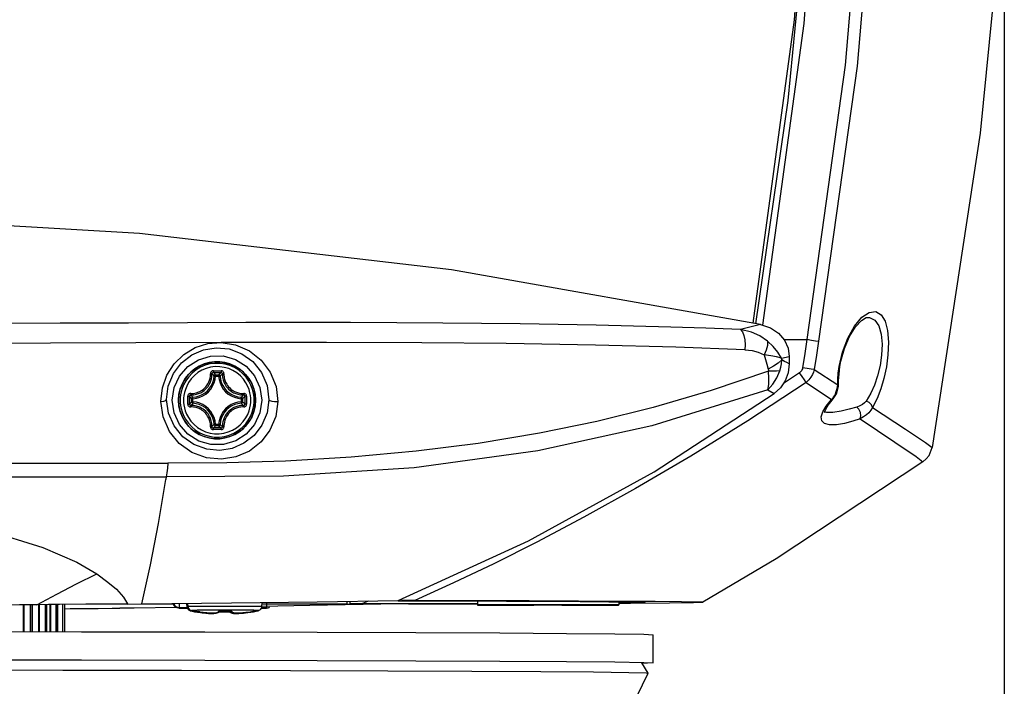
# Model space of a CAD drawing. Extents: x 0 to 420, y 0 to 297.
# Tile 27 of 93: x 121 to 144, y 193 to 209. Entities that reach past the tile are written whole.
import ezdxf

# ---------------------------------------------------------------- set-up
doc = ezdxf.new("R2010")
doc.units = 0
doc.header["$LTSCALE"] = 23.1
doc.layers.get('0').update_dxf_attribs({"linetype": 'CONTINUOUS'})
doc.layers.add('02___PRT_ALL_AXES', color=7, linetype='CONTINUOUS')
doc.layers.add('DIM_PILOTEES', color=7, linetype='CONTINUOUS')
doc.dimstyles.get("Standard").update_dxf_attribs({"dimtxt": 2.5, "dimasz": 2.5, "dimexe": 1.25, "dimexo": 0.625, "dimtad": 1, "dimcen": 2.5, "dimazin": 3, "dimtfac": 1, "dimtmove": 0, "dimatfit": 3})

# ---------------------------------------------------------------- blocks, each defined once
blk = doc.blocks.new('_FILLED')
at = {"color": 0, "linetype": 'BYBLOCK'}
blk.add_solid([(0, 0), (-1, 0.1667), (-1, -0.1667)], dxfattribs=at)
blk = doc.blocks.new('*D5')
at = {"layer": 'DIM_PILOTEES', "color": 2, "linetype": 'CONTINUOUS'}
for p, q in [((81.75, 210.168), (81.75, 159.698)), ((144.388, 210.169), (144.388, 159.698)), ((81.75, 161.698), (105.369, 161.698)), ((144.388, 161.698), (120.769, 161.698))]:
    blk.add_line(p, q, dxfattribs=at)
at = {"layer": 'DIM_PILOTEES', "color": 2, "linetype": 'CONTINUOUS', "xscale": 3, "yscale": 3, "zscale": 3, "rotation": 180}
blk.add_blockref('_FILLED', (81.75, 161.698), dxfattribs=at)
at = {"layer": 'DIM_PILOTEES', "color": 2, "linetype": 'CONTINUOUS', "xscale": 3, "yscale": 3, "zscale": 3}
blk.add_blockref('_FILLED', (144.388, 161.698), dxfattribs=at)

msp = doc.modelspace()

# ---------------------------------------------------------------- linework, layer by layer
at = {"color": 7, "linetype": 'CONTINUOUS'}
for p, q in [((141.182, 201.669), (141.184, 201.669)), ((139.228, 201.156), (139.766, 201.156)), ((139.355, 200.757), (139.355, 200.58)), ((140.528, 200.426), (140.542, 200.521)), ((140.542, 200.521), (140.566, 200.644)), ((140.508, 200.187), (140.528, 200.426)), ((140.461, 199.884), (140.505, 200.061)), ((140.505, 200.061), (140.508, 200.121)), ((140.508, 200.121), (140.508, 200.187)), ((140.383, 199.762), (140.461, 199.884)), ((140.211, 199.526), (140.268, 199.619)), ((140.268, 199.619), (140.358, 199.733)), ((140.358, 199.733), (140.383, 199.762)), ((140.181, 199.457), (140.174, 199.46)), ((140.236, 199.446), (140.181, 199.457)), ((140.263, 199.444), (140.236, 199.446)), ((140.264, 199.444), (140.263, 199.444)), ((142.627, 198.441), (142.698, 198.623)), ((142.563, 198.357), (142.627, 198.441)), ((142.483, 198.288), (142.562, 198.357)), ((121.648, 194.315), (121.648, 194.945)), ((121.982, 194.314), (121.982, 194.948)), ((122.22, 194.314), (122.22, 194.95)), ((122.898, 194.955), (122.276, 194.95)), ((122.359, 194.314), (122.359, 194.951)), ((122.398, 194.951), (122.398, 194.314)), ((123.372, 194.959), (122.898, 194.955)), ((123.873, 194.962), (124.203, 194.965)), ((124.203, 194.963), (124.942, 194.963)), ((125.266, 194.89), (125.258, 194.975)), ((125.286, 194.901), (125.28, 194.975)), ((127.016, 194.901), (127.024, 194.995)), ((127.016, 194.963), (129.013, 194.963)), ((128.305, 195.012), (130.201, 195.043)), ((129.01, 194.962), (129.076, 194.962)), ((129.013, 194.963), (129.013, 195.023)), ((129.081, 194.964), (129.081, 195.025)), ((129.355, 194.964), (129.081, 194.964)), ((129.498, 195.03), (129.355, 194.964)), ((130.808, 194.968), (129.355, 194.964)), ((130.456, 195.042), (130.279, 195.042)), ((130.451, 194.962), (132.056, 194.967)), ((130.597, 195.041), (130.456, 195.042)), ((132.058, 194.972), (130.808, 194.968)), ((132.056, 195.032), (132.056, 194.939)), ((132.069, 194.946), (132.056, 194.939)), ((132.056, 194.939), (133.376, 194.939)), ((132.069, 194.946), (132.069, 195.032)), ((135.369, 194.946), (132.069, 194.946)), ((133.385, 194.944), (133.376, 194.939)), ((133.385, 194.944), (134.045, 194.944)), ((134.036, 194.944), (134.036, 194.939)), ((134.045, 194.944), (134.036, 194.939)), ((134.036, 194.939), (135.356, 194.939)), ((135.356, 194.939), (135.369, 194.946)), ((135.369, 195.014), (135.369, 194.946)), ((122.398, 194.853), (122.526, 194.854)), ((122.526, 194.854), (122.876, 194.857)), ((122.876, 194.857), (123.184, 194.86)), ((124.024, 194.867), (123.692, 194.864)), ((125.019, 194.879), (124.024, 194.867)), ((125.074, 194.866), (125.271, 194.866)), ((125.269, 194.873), (125.086, 194.873)), ((125.441, 194.783), (125.447, 194.782)), ((125.447, 194.782), (125.454, 194.783)), ((125.449, 194.784), (125.454, 194.783)), ((125.45, 194.783), (125.456, 194.782)), ((125.456, 194.782), (125.459, 194.781)), ((125.459, 194.781), (125.469, 194.78)), ((125.462, 194.794), (125.468, 194.793)), ((125.468, 194.793), (125.474, 194.794)), ((125.469, 194.795), (125.474, 194.794)), ((125.469, 194.78), (125.481, 194.778)), ((125.471, 194.794), (125.476, 194.793)), ((125.471, 194.781), (125.483, 194.779)), ((125.476, 194.793), (125.48, 194.792)), ((125.48, 194.792), (125.489, 194.791)), ((125.481, 194.778), (125.494, 194.776)), ((125.483, 194.779), (125.496, 194.777)), ((125.489, 194.791), (125.501, 194.789)), ((125.491, 194.792), (125.503, 194.79)), ((125.494, 194.776), (125.509, 194.773)), ((125.496, 194.777), (125.511, 194.774)), ((125.501, 194.789), (125.515, 194.787)), ((125.503, 194.79), (125.517, 194.788)), ((125.515, 194.787), (125.529, 194.784)), ((125.517, 194.788), (125.531, 194.785)), ((126.019, 194.787), (126.024, 194.795)), ((126.041, 194.785), (126.102, 194.785)), ((126.061, 194.797), (126.123, 194.796)), ((126.102, 194.785), (126.167, 194.785)), ((126.123, 194.796), (126.187, 194.796)), ((126.167, 194.785), (126.231, 194.786)), ((126.187, 194.796), (126.252, 194.797)), ((126.75, 194.773), (126.77, 194.777)), ((126.752, 194.774), (126.771, 194.778)), ((126.77, 194.777), (126.782, 194.779)), ((126.771, 194.784), (126.784, 194.787)), ((126.771, 194.778), (126.783, 194.779)), ((126.773, 194.785), (126.785, 194.788)), ((126.782, 194.779), (126.793, 194.78)), ((126.783, 194.779), (126.793, 194.781)), ((126.784, 194.787), (126.797, 194.789)), ((126.785, 194.788), (126.797, 194.79)), ((126.797, 194.789), (126.808, 194.791)), ((126.797, 194.79), (126.808, 194.791)), ((126.805, 194.782), (126.809, 194.782)), ((126.808, 194.783), (126.814, 194.784)), ((126.808, 194.783), (126.81, 194.782)), ((126.81, 194.782), (126.82, 194.783)), ((126.82, 194.783), (126.846, 194.788)), ((126.82, 194.783), (126.82, 194.783)), ((126.826, 194.793), (126.83, 194.794)), ((126.828, 194.794), (126.834, 194.795)), ((126.828, 194.794), (126.83, 194.793)), ((126.83, 194.793), (126.84, 194.794)), ((126.84, 194.794), (126.84, 194.794)), ((126.846, 194.788), (126.917, 194.802)), ((126.944, 194.812), (126.953, 194.818)), ((127.005, 194.866), (127.12, 194.866)), ((127.132, 194.873), (127.008, 194.873)), ((127.12, 194.866), (127.16, 194.872)), ((127.16, 194.872), (127.183, 194.882)), ((127.183, 194.882), (127.195, 194.889)), ((136.053, 193.346), (135.905, 193.584)), ((135.252, 191.704), (136.053, 193.346)), ((136.053, 193.346), (136.053, 193.346))]:
    msp.add_line(p, q, dxfattribs=at)
at = {"color": 9, "linetype": 'CONTINUOUS'}
for p, q in [((138.684, 201.505), (138.53, 201.466)), ((139.173, 200.714), (139.355, 200.757)), ((139.185, 200.674), (139.173, 200.714)), ((140.503, 200.368), (140.525, 200.524)), ((125.928, 200.295), (125.895, 200.297)), ((125.928, 200.328), (126.002, 200.328)), ((125.928, 200.295), (126.002, 200.295)), ((126.002, 200.295), (126.035, 200.297)), ((139.596, 200.373), (139.218, 200.124)), ((139.941, 200.452), (140.489, 200.095)), ((140.492, 200.226), (140.503, 200.368)), ((139.748, 200.148), (140.344, 199.75)), ((140.489, 200.095), (140.492, 200.226)), ((140.489, 200.095), (140.508, 200.121)), ((125.072, 199.852), (125.064, 199.731)), ((125.279, 199.732), (125.279, 199.823)), ((125.318, 199.732), (125.318, 199.822)), ((126.618, 199.822), (126.618, 199.732)), ((126.657, 199.823), (126.657, 199.732)), ((138.858, 199.974), (139, 199.889)), ((140.411, 199.836), (140.436, 199.883)), ((125.279, 199.642), (125.279, 199.732)), ((125.318, 199.642), (125.318, 199.732)), ((125.401, 199.768), (125.368, 199.768)), ((125.368, 199.693), (125.368, 199.768)), ((125.401, 199.693), (125.368, 199.693)), ((125.401, 199.693), (125.401, 199.768)), ((125.481, 199.683), (125.401, 199.693)), ((126.529, 199.768), (126.562, 199.768)), ((126.529, 199.768), (126.529, 199.693)), ((126.529, 199.693), (126.562, 199.694)), ((126.562, 199.768), (126.562, 199.694)), ((126.618, 199.732), (126.618, 199.642)), ((126.657, 199.732), (126.657, 199.642)), ((126.858, 199.609), (126.866, 199.731)), ((140.141, 199.463), (140.221, 199.596)), ((140.221, 199.596), (140.344, 199.75)), ((140.344, 199.75), (140.383, 199.762)), ((140.383, 199.762), (140.383, 199.762)), ((140.105, 199.346), (140.141, 199.463)), ((125.928, 199.166), (125.895, 199.165)), ((126.002, 199.166), (125.928, 199.166)), ((126.002, 199.133), (125.928, 199.133)), ((126.012, 199.247), (126.002, 199.166)), ((126.002, 199.166), (126.035, 199.165)), ((126.044, 199.24), (126.035, 199.165)), ((121.43, 194.944), (121.43, 194.315)), ((121.447, 194.944), (121.447, 194.315)), ((121.591, 194.945), (121.591, 194.315)), ((121.639, 194.315), (121.639, 194.945)), ((121.787, 194.946), (121.787, 194.314)), ((121.804, 194.947), (121.804, 194.314)), ((121.941, 194.948), (121.941, 194.314)), ((121.977, 194.314), (121.977, 194.948)), ((122.048, 194.949), (122.048, 194.314)), ((122.065, 194.949), (122.065, 194.314)), ((122.194, 194.95), (122.194, 194.314)), ((122.218, 194.314), (122.218, 194.95)), ((122.228, 194.95), (122.228, 194.314)), ((122.347, 194.951), (122.347, 194.314)), ((122.359, 194.314), (122.359, 194.951)), ((125.086, 194.873), (125.074, 194.866)), ((125.086, 194.873), (125.075, 194.873)), ((125.344, 194.802), (125.344, 194.802)), ((125.364, 194.813), (125.364, 194.813)), ((125.5, 194.815), (125.439, 194.814)), ((125.441, 194.783), (125.442, 194.783)), ((125.442, 194.784), (125.453, 194.784)), ((125.462, 194.794), (125.462, 194.794)), ((125.463, 194.795), (125.473, 194.795)), ((125.483, 194.779), (125.474, 194.78)), ((125.503, 194.79), (125.494, 194.791)), ((125.496, 194.777), (125.494, 194.777)), ((125.509, 194.773), (125.509, 194.775)), ((125.543, 194.769), (125.511, 194.774)), ((125.511, 194.774), (125.511, 194.774)), ((125.517, 194.788), (125.514, 194.788)), ((125.529, 194.784), (125.529, 194.786)), ((125.531, 194.785), (125.531, 194.785)), ((125.563, 194.78), (125.531, 194.785)), ((125.543, 194.769), (125.578, 194.764)), ((125.563, 194.78), (125.599, 194.775)), ((125.578, 194.764), (125.618, 194.759)), ((125.599, 194.775), (125.638, 194.77)), ((125.618, 194.759), (125.66, 194.754)), ((125.638, 194.77), (125.68, 194.765)), ((125.66, 194.754), (125.702, 194.749)), ((125.68, 194.765), (125.723, 194.76)), ((125.702, 194.749), (125.742, 194.746)), ((125.723, 194.76), (125.763, 194.757)), ((125.742, 194.746), (125.779, 194.744)), ((125.763, 194.757), (125.8, 194.755)), ((125.779, 194.744), (125.813, 194.743)), ((125.8, 194.755), (125.833, 194.754)), ((126.041, 194.904), (125.873, 194.904)), ((126.031, 194.816), (125.898, 194.816)), ((126.322, 194.816), (126.031, 194.816)), ((126.036, 194.781), (126.036, 194.785)), ((126.044, 194.786), (126.044, 194.785)), ((126.056, 194.792), (126.056, 194.797)), ((126.065, 194.797), (126.065, 194.797)), ((126.217, 194.781), (126.217, 194.785)), ((126.225, 194.786), (126.225, 194.785)), ((126.237, 194.792), (126.237, 194.796)), ((126.246, 194.797), (126.246, 194.797)), ((126.427, 194.742), (126.455, 194.743)), ((126.447, 194.753), (126.476, 194.754)), ((126.455, 194.743), (126.485, 194.744)), ((126.476, 194.754), (126.505, 194.755)), ((126.536, 194.747), (126.559, 194.749)), ((126.556, 194.758), (126.579, 194.76)), ((126.603, 194.754), (126.628, 194.756)), ((126.623, 194.765), (126.648, 194.768)), ((126.628, 194.756), (126.654, 194.76)), ((126.648, 194.768), (126.675, 194.771)), ((126.72, 194.769), (126.752, 194.774)), ((126.74, 194.78), (126.772, 194.785)), ((126.75, 194.773), (126.75, 194.774)), ((126.752, 194.774), (126.752, 194.774)), ((126.771, 194.778), (126.769, 194.777)), ((126.771, 194.784), (126.771, 194.785)), ((126.772, 194.785), (126.773, 194.785)), ((126.783, 194.779), (126.779, 194.779)), ((126.808, 194.783), (126.805, 194.783)), ((126.809, 194.791), (126.808, 194.791)), ((126.82, 194.784), (126.809, 194.784)), ((126.828, 194.794), (126.825, 194.794)), ((126.84, 194.795), (126.83, 194.795)), ((126.917, 194.802), (126.917, 194.802)), ((126.938, 194.813), (126.938, 194.813)), ((127.12, 194.866), (127.132, 194.873)), ((127.132, 194.873), (127.173, 194.879)), ((127.173, 194.879), (127.195, 194.889))]:
    msp.add_line(p, q, dxfattribs=at)
for points in [[(138.763, 247.76), (140.072, 241.038), (140.991, 234.352), (141.536, 227.633), (141.707, 220.888), (141.505, 214.167), (140.941, 207.547), (140.04, 201.115)], [(138.492, 247.699), (139.799, 240.993), (140.715, 234.321), (141.259, 227.618), (141.43, 220.888), (141.228, 214.182), (140.665, 207.577), (139.766, 201.156)], [(140.525, 200.524), (140.604, 200.859), (140.725, 201.183), (140.881, 201.464), (141.055, 201.673)], [(141.055, 201.673), (141.227, 201.788), (141.38, 201.806), (141.505, 201.733), (141.597, 201.581), (141.655, 201.364), (141.678, 201.093), (141.666, 200.794), (141.63, 200.514)], [(141.184, 201.669), (141.234, 201.665), (141.358, 201.602), (141.45, 201.471), (141.507, 201.281), (141.53, 201.045), (141.518, 200.785), (141.482, 200.541)], [(138.212, 201.385), (137.4, 201.417), (136.581, 201.445), (135.714, 201.469), (134.839, 201.49), (133.95, 201.507), (133.055, 201.521), (132.153, 201.531), (131.245, 201.539), (130.169, 201.545), (129.085, 201.549), (127.868, 201.549), (126.642, 201.548), (125.273, 201.544), (123.896, 201.539), (122.291, 201.532), (120.677, 201.524), (118.934, 201.517), (117.184, 201.51), (115.202, 201.506), (113.218, 201.504)], [(138.53, 201.466), (138.373, 201.426), (138.212, 201.385)], [(138.849, 201.111), (138.668, 201.237), (138.472, 201.323), (138.212, 201.385)], [(138.212, 201.385), (138.259, 201.33), (138.295, 201.25), (138.317, 201.148), (138.325, 201.032), (138.315, 200.912)], [(139.767, 201.156), (139.719, 200.829), (139.667, 200.488)], [(139.766, 201.16), (139.875, 201.139), (139.97, 201.125), (140.04, 201.115)], [(126.058, 201.084), (122.071, 201.07), (117.76, 201.054), (113.219, 201.047)], [(124.651, 199.704), (124.686, 200.024), (124.792, 200.32), (124.963, 200.585), (125.19, 200.804), (125.456, 200.963), (125.748, 201.057), (126.058, 201.084)], [(124.781, 199.746), (124.821, 200.064), (124.942, 200.359), (125.131, 200.607), (125.372, 200.795), (125.649, 200.915), (125.942, 200.961), (126.245, 200.932), (126.547, 200.82), (126.802, 200.636), (127.006, 200.383), (127.138, 200.073), (127.179, 199.744)], [(138.315, 200.912), (136.7, 200.972), (134.825, 201.022), (132.73, 201.057), (130.754, 201.076), (128.53, 201.085), (126.058, 201.084)], [(126.058, 201.084), (126.395, 201.032), (126.722, 200.89), (126.998, 200.673), (127.21, 200.39), (127.345, 200.052), (127.387, 199.702)], [(138.849, 201.111), (138.845, 201.015), (138.816, 200.907), (138.765, 200.798)], [(139.173, 200.714), (139.086, 200.854), (138.978, 200.986), (138.849, 201.111)], [(140.04, 201.115), (139.992, 200.788), (139.941, 200.452)], [(138.315, 200.912), (138.491, 200.892), (138.63, 200.857), (138.765, 200.798)], [(139.173, 200.714), (139.057, 200.744), (138.921, 200.771), (138.765, 200.798)], [(138.765, 200.798), (138.798, 200.686), (138.83, 200.574), (138.862, 200.462)], [(126.866, 199.731), (126.858, 199.852), (126.833, 199.972), (126.792, 200.088), (126.736, 200.197), (126.665, 200.298), (126.581, 200.388), (126.486, 200.466), (126.38, 200.53), (126.267, 200.58), (126.149, 200.613), (126.027, 200.63), (125.903, 200.63), (125.781, 200.613), (125.663, 200.58), (125.55, 200.53), (125.444, 200.466), (125.349, 200.388), (125.265, 200.298), (125.194, 200.197), (125.138, 200.088), (125.097, 199.972), (125.072, 199.852)], [(126.832, 199.732), (126.831, 199.787), (126.824, 199.852), (126.81, 199.925), (126.788, 200.004), (126.756, 200.088), (126.708, 200.179), (126.643, 200.272), (126.564, 200.358), (126.473, 200.434), (126.372, 200.496), (126.264, 200.544), (126.151, 200.577), (126.034, 200.594), (125.916, 200.595), (125.799, 200.58), (125.684, 200.549), (125.575, 200.503), (125.474, 200.442), (125.381, 200.368), (125.301, 200.282), (125.233, 200.189), (125.183, 200.096), (125.149, 200.01), (125.126, 199.929), (125.112, 199.855), (125.105, 199.788), (125.103, 199.732)], [(126.755, 199.732), (126.753, 199.782), (126.747, 199.842), (126.735, 199.908), (126.715, 199.98), (126.685, 200.056), (126.642, 200.139), (126.582, 200.224), (126.511, 200.302), (126.428, 200.371), (126.336, 200.428), (126.238, 200.471), (126.135, 200.501), (126.028, 200.517), (125.921, 200.518), (125.814, 200.504), (125.71, 200.476), (125.611, 200.433), (125.519, 200.378), (125.435, 200.311), (125.361, 200.233), (125.3, 200.148), (125.254, 200.063), (125.223, 199.985), (125.202, 199.912), (125.189, 199.844), (125.183, 199.783), (125.181, 199.732)], [(139.185, 200.674), (139.099, 200.6), (138.99, 200.528), (138.862, 200.462)], [(139.132, 200.418), (139.158, 200.502), (139.175, 200.586), (139.185, 200.674)], [(139.355, 200.58), (139.299, 200.611), (139.242, 200.642), (139.185, 200.674)], [(139.667, 200.488), (139.662, 200.464), (139.653, 200.441), (139.64, 200.417), (139.621, 200.395), (139.596, 200.373)], [(139.941, 200.452), (139.871, 200.459), (139.776, 200.472), (139.667, 200.488)], [(141.482, 200.541), (141.423, 200.3), (141.352, 200.088), (141.266, 199.895), (141.157, 199.712)], [(141.63, 200.514), (141.571, 200.238), (141.499, 199.995), (141.413, 199.773), (141.304, 199.564)], [(125.348, 199.89), (125.38, 199.89), (125.414, 199.893), (125.446, 199.898), (125.473, 199.904), (125.497, 199.911), (125.519, 199.918), (125.541, 199.927), (125.564, 199.938), (125.588, 199.951), (125.615, 199.968), (125.644, 199.99), (125.673, 200.016), (125.701, 200.045), (125.728, 200.079), (125.752, 200.117), (125.773, 200.159), (125.79, 200.203), (125.801, 200.247), (125.808, 200.286), (125.81, 200.321), (125.811, 200.353)], [(125.351, 199.856), (125.386, 199.856), (125.422, 199.859), (125.456, 199.864), (125.485, 199.871), (125.51, 199.878), (125.534, 199.886), (125.557, 199.895), (125.582, 199.907), (125.608, 199.921), (125.636, 199.939), (125.667, 199.962), (125.698, 199.989), (125.728, 200.021), (125.757, 200.057), (125.782, 200.098), (125.805, 200.142), (125.823, 200.189), (125.835, 200.236), (125.841, 200.278), (125.844, 200.315), (125.845, 200.349)], [(125.399, 199.8), (125.475, 199.81), (125.549, 199.831), (125.619, 199.862), (125.684, 199.903), (125.742, 199.953), (125.792, 200.011), (125.833, 200.076), (125.865, 200.147), (125.886, 200.221), (125.895, 200.297)], [(125.401, 199.768), (125.481, 199.778), (125.56, 199.8), (125.635, 199.833), (125.703, 199.877), (125.765, 199.93), (125.818, 199.992), (125.862, 200.061), (125.896, 200.136), (125.918, 200.214), (125.928, 200.295)], [(125.878, 200.421), (125.865, 200.42), (125.851, 200.416), (125.839, 200.409), (125.829, 200.4), (125.821, 200.39), (125.816, 200.38), (125.812, 200.37), (125.811, 200.361), (125.811, 200.353)], [(125.811, 200.353), (125.82, 200.353), (125.829, 200.353), (125.837, 200.352), (125.842, 200.351), (125.845, 200.349)], [(125.878, 200.382), (125.868, 200.381), (125.858, 200.376), (125.851, 200.369), (125.846, 200.359), (125.845, 200.349)], [(125.895, 200.297), (125.878, 200.315), (125.861, 200.332), (125.845, 200.349)], [(125.878, 200.421), (125.968, 200.421), (126.059, 200.421)], [(125.878, 200.421), (125.878, 200.41), (125.878, 200.4), (125.878, 200.391), (125.878, 200.385), (125.878, 200.382)], [(125.878, 200.382), (125.968, 200.382), (126.058, 200.382)], [(125.928, 200.328), (125.911, 200.346), (125.895, 200.365), (125.878, 200.382)], [(125.928, 200.328), (125.918, 200.326), (125.909, 200.322), (125.902, 200.315), (125.897, 200.306), (125.895, 200.297)], [(125.928, 200.295), (125.928, 200.313), (125.928, 200.32), (125.928, 200.325), (125.928, 200.328)], [(126.002, 200.328), (126.021, 200.346), (126.039, 200.365), (126.058, 200.382)], [(126.035, 200.297), (126.033, 200.306), (126.028, 200.315), (126.021, 200.322), (126.012, 200.326), (126.002, 200.328)], [(126.002, 200.295), (126.002, 200.313), (126.002, 200.32), (126.002, 200.325), (126.002, 200.328)], [(126.002, 200.295), (126.012, 200.214), (126.034, 200.136), (126.067, 200.061), (126.111, 199.992), (126.164, 199.93), (126.226, 199.877), (126.295, 199.833), (126.37, 199.8), (126.449, 199.778), (126.529, 199.768)], [(126.035, 200.297), (126.054, 200.315), (126.073, 200.332), (126.092, 200.349)], [(126.035, 200.297), (126.044, 200.221), (126.065, 200.147), (126.097, 200.076), (126.138, 200.011), (126.188, 199.953), (126.246, 199.903), (126.311, 199.862), (126.381, 199.831), (126.455, 199.81), (126.531, 199.8)], [(126.059, 200.421), (126.059, 200.41), (126.059, 200.4), (126.058, 200.391), (126.058, 200.385), (126.058, 200.382)], [(126.092, 200.349), (126.09, 200.359), (126.086, 200.369), (126.078, 200.376), (126.068, 200.381), (126.058, 200.382)], [(126.126, 200.353), (126.126, 200.361), (126.124, 200.37), (126.121, 200.38), (126.116, 200.39), (126.108, 200.4), (126.097, 200.409), (126.085, 200.416), (126.072, 200.42), (126.059, 200.421)], [(126.126, 200.353), (126.116, 200.353), (126.107, 200.353), (126.1, 200.352), (126.094, 200.351), (126.092, 200.349)], [(126.092, 200.349), (126.092, 200.314), (126.095, 200.277), (126.1, 200.242), (126.107, 200.213), (126.115, 200.186), (126.124, 200.162), (126.134, 200.138), (126.146, 200.112), (126.162, 200.084), (126.182, 200.054), (126.207, 200.022), (126.235, 199.992), (126.265, 199.965), (126.297, 199.942), (126.326, 199.923), (126.353, 199.908), (126.378, 199.896), (126.401, 199.886), (126.426, 199.878), (126.451, 199.871), (126.48, 199.864), (126.513, 199.859), (126.55, 199.856), (126.585, 199.856)], [(126.126, 200.353), (126.126, 200.32), (126.129, 200.285), (126.134, 200.253), (126.141, 200.225), (126.148, 200.2), (126.156, 200.178), (126.166, 200.155), (126.177, 200.131), (126.192, 200.105), (126.211, 200.076), (126.235, 200.046), (126.261, 200.018), (126.289, 199.993), (126.319, 199.971), (126.346, 199.953), (126.371, 199.939), (126.394, 199.928), (126.417, 199.919), (126.44, 199.911), (126.464, 199.904), (126.491, 199.898), (126.522, 199.893), (126.556, 199.89), (126.589, 199.89)], [(138.866, 200.412), (137.531, 199.956), (136.17, 199.559), (134.849, 199.234), (133.51, 198.959), (132.075, 198.721), (130.623, 198.536), (129.1, 198.397), (127.565, 198.306)], [(138.858, 199.974), (138.969, 200.106), (139.061, 200.255), (139.132, 200.418)], [(138.858, 199.974), (138.877, 200.103), (138.88, 200.25), (138.867, 200.412)], [(138.862, 200.462), (138.866, 200.444), (138.868, 200.428), (138.866, 200.412)], [(139.132, 200.418), (139.055, 200.412), (138.966, 200.409), (138.866, 200.412)], [(139.748, 200.148), (139.709, 200.206), (139.656, 200.284), (139.596, 200.373)], [(139.941, 200.452), (139.924, 200.392), (139.898, 200.331), (139.861, 200.269), (139.812, 200.207), (139.748, 200.148)], [(139.748, 200.148), (138.384, 199.248), (137.053, 198.42), (135.761, 197.662), (134.551, 196.991), (133.447, 196.41), (132.44, 195.905), (131.501, 195.456), (130.597, 195.041)], [(140.471, 199.985), (140.482, 200.039), (140.489, 200.095)], [(138.858, 199.974), (136.142, 199.132), (133.469, 198.55), (130.575, 198.153), (127.519, 197.956), (124.776, 197.935)], [(125.348, 199.89), (125.339, 199.89), (125.33, 199.888), (125.32, 199.885), (125.31, 199.88), (125.3, 199.872), (125.291, 199.861), (125.285, 199.849), (125.281, 199.836), (125.279, 199.823)], [(125.279, 199.823), (125.29, 199.823), (125.301, 199.823), (125.309, 199.823), (125.315, 199.822), (125.318, 199.822)], [(125.351, 199.856), (125.341, 199.854), (125.332, 199.85), (125.324, 199.842), (125.32, 199.833), (125.318, 199.822)], [(125.368, 199.768), (125.351, 199.786), (125.334, 199.804), (125.318, 199.822)], [(125.348, 199.89), (125.348, 199.88), (125.348, 199.871), (125.349, 199.864), (125.35, 199.859), (125.351, 199.856)], [(125.399, 199.8), (125.383, 199.819), (125.367, 199.837), (125.351, 199.856)], [(125.399, 199.8), (125.389, 199.798), (125.381, 199.793), (125.374, 199.786), (125.369, 199.777), (125.368, 199.768)], [(125.401, 199.768), (125.4, 199.786), (125.399, 199.793), (125.399, 199.798), (125.399, 199.8)], [(126.529, 199.768), (126.53, 199.786), (126.531, 199.793), (126.531, 199.798), (126.531, 199.8)], [(126.531, 199.8), (126.55, 199.819), (126.567, 199.837), (126.585, 199.856)], [(126.562, 199.768), (126.561, 199.777), (126.556, 199.786), (126.549, 199.793), (126.541, 199.798), (126.531, 199.8)], [(126.562, 199.768), (126.581, 199.786), (126.6, 199.804), (126.618, 199.822)], [(126.589, 199.89), (126.589, 199.88), (126.589, 199.871), (126.588, 199.864), (126.586, 199.859), (126.585, 199.856)], [(126.618, 199.822), (126.617, 199.833), (126.612, 199.842), (126.604, 199.85), (126.595, 199.855), (126.585, 199.856)], [(126.657, 199.823), (126.656, 199.836), (126.652, 199.849), (126.645, 199.862), (126.636, 199.872), (126.626, 199.88), (126.616, 199.885), (126.606, 199.888), (126.597, 199.89), (126.589, 199.89)], [(126.657, 199.823), (126.646, 199.823), (126.636, 199.823), (126.627, 199.823), (126.621, 199.822), (126.618, 199.822)], [(140.344, 199.75), (140.38, 199.791), (140.411, 199.836)], [(140.436, 199.883), (140.456, 199.933), (140.471, 199.985)], [(124.651, 199.704), (124.716, 199.712), (124.763, 199.727), (124.781, 199.746)], [(127.387, 199.702), (127.338, 199.352), (127.203, 199.031), (126.994, 198.757), (126.721, 198.543), (126.406, 198.404), (126.066, 198.349), (125.716, 198.382), (125.373, 198.51), (125.081, 198.72), (124.852, 199.003), (124.703, 199.344), (124.651, 199.704)], [(127.179, 199.744), (127.135, 199.436), (127.015, 199.151), (126.83, 198.91), (126.594, 198.725), (126.321, 198.605), (126.027, 198.556), (125.722, 198.584), (125.423, 198.693), (125.162, 198.878), (124.958, 199.129), (124.827, 199.427), (124.781, 199.746)], [(125.064, 199.731), (125.072, 199.609), (125.097, 199.49), (125.138, 199.373), (125.194, 199.264), (125.265, 199.163), (125.349, 199.073), (125.444, 198.995), (125.55, 198.931), (125.663, 198.882), (125.781, 198.848), (125.903, 198.832), (126.027, 198.832), (126.149, 198.848), (126.267, 198.882), (126.38, 198.931), (126.486, 198.995), (126.581, 199.073), (126.665, 199.163), (126.736, 199.264), (126.792, 199.374), (126.833, 199.49), (126.858, 199.609)], [(125.103, 199.732), (125.105, 199.677), (125.111, 199.612), (125.125, 199.539), (125.147, 199.46), (125.18, 199.376), (125.228, 199.285), (125.293, 199.192), (125.371, 199.106), (125.462, 199.03), (125.563, 198.968), (125.671, 198.92), (125.785, 198.887), (125.901, 198.87), (126.02, 198.869), (126.137, 198.884), (126.251, 198.915), (126.36, 198.961), (126.462, 199.022), (126.554, 199.096), (126.635, 199.182), (126.702, 199.275), (126.752, 199.368), (126.787, 199.454), (126.81, 199.535), (126.824, 199.609), (126.831, 199.676), (126.832, 199.732)], [(125.181, 199.732), (125.183, 199.682), (125.189, 199.623), (125.201, 199.557), (125.221, 199.485), (125.251, 199.408), (125.295, 199.325), (125.354, 199.241), (125.426, 199.162), (125.509, 199.094), (125.6, 199.037), (125.698, 198.993), (125.802, 198.963), (125.908, 198.948), (126.015, 198.947), (126.122, 198.961), (126.226, 198.989), (126.325, 199.031), (126.418, 199.087), (126.502, 199.154), (126.575, 199.231), (126.636, 199.317), (126.682, 199.401), (126.713, 199.48), (126.734, 199.553), (126.747, 199.621), (126.753, 199.681), (126.755, 199.732)], [(125.279, 199.642), (125.29, 199.642), (125.301, 199.642), (125.309, 199.642), (125.315, 199.642), (125.318, 199.642)], [(125.279, 199.642), (125.281, 199.629), (125.285, 199.615), (125.292, 199.603), (125.301, 199.593), (125.311, 199.585), (125.321, 199.58), (125.33, 199.576), (125.339, 199.575), (125.348, 199.575)], [(125.368, 199.693), (125.351, 199.677), (125.334, 199.66), (125.318, 199.642)], [(125.318, 199.642), (125.32, 199.632), (125.324, 199.622), (125.332, 199.615), (125.341, 199.61), (125.351, 199.609)], [(125.348, 199.575), (125.348, 199.584), (125.348, 199.593), (125.349, 199.601), (125.35, 199.606), (125.351, 199.609)], [(125.811, 199.112), (125.81, 199.144), (125.808, 199.18), (125.802, 199.212), (125.796, 199.24), (125.789, 199.264), (125.781, 199.287), (125.771, 199.31), (125.76, 199.334), (125.745, 199.36), (125.726, 199.389), (125.702, 199.419), (125.676, 199.447), (125.648, 199.472), (125.619, 199.494), (125.591, 199.512), (125.566, 199.526), (125.543, 199.537), (125.52, 199.546), (125.497, 199.554), (125.473, 199.561), (125.446, 199.567), (125.415, 199.572), (125.38, 199.574), (125.348, 199.575)], [(125.399, 199.661), (125.383, 199.643), (125.367, 199.626), (125.351, 199.609)], [(125.845, 199.116), (125.844, 199.15), (125.841, 199.188), (125.836, 199.222), (125.829, 199.252), (125.822, 199.278), (125.813, 199.303), (125.803, 199.327), (125.79, 199.353), (125.775, 199.38), (125.754, 199.411), (125.729, 199.443), (125.702, 199.472), (125.672, 199.499), (125.64, 199.523), (125.611, 199.542), (125.584, 199.557), (125.559, 199.569), (125.535, 199.578), (125.511, 199.587), (125.485, 199.594), (125.456, 199.6), (125.423, 199.606), (125.386, 199.609), (125.351, 199.609)], [(125.368, 199.693), (125.369, 199.684), (125.374, 199.675), (125.381, 199.668), (125.389, 199.663), (125.399, 199.661)], [(125.401, 199.693), (125.4, 199.684), (125.399, 199.668)], [(125.399, 199.668), (125.399, 199.663), (125.399, 199.661)], [(125.895, 199.165), (125.886, 199.24), (125.865, 199.314), (125.833, 199.385), (125.792, 199.45), (125.742, 199.508), (125.684, 199.558), (125.619, 199.599), (125.549, 199.63), (125.475, 199.651), (125.399, 199.661)], [(125.928, 199.166), (125.918, 199.247), (125.896, 199.325), (125.862, 199.4), (125.818, 199.469), (125.765, 199.531), (125.703, 199.584), (125.635, 199.628), (125.56, 199.661), (125.481, 199.683)], [(126.529, 199.693), (126.449, 199.683), (126.37, 199.661), (126.295, 199.628), (126.226, 199.584), (126.164, 199.531), (126.111, 199.469), (126.067, 199.4), (126.034, 199.325), (126.012, 199.247)], [(126.531, 199.661), (126.455, 199.651), (126.381, 199.63), (126.311, 199.599), (126.246, 199.558), (126.188, 199.508), (126.138, 199.45), (126.097, 199.385), (126.065, 199.314), (126.044, 199.24)], [(126.585, 199.609), (126.551, 199.609), (126.514, 199.606), (126.481, 199.601), (126.452, 199.594), (126.426, 199.587), (126.403, 199.579), (126.379, 199.569), (126.355, 199.558), (126.329, 199.544), (126.3, 199.526), (126.269, 199.503), (126.238, 199.476), (126.208, 199.444), (126.18, 199.408), (126.154, 199.367), (126.132, 199.323), (126.114, 199.275), (126.102, 199.229), (126.095, 199.187), (126.092, 199.149), (126.092, 199.116)], [(126.589, 199.575), (126.557, 199.574), (126.523, 199.572), (126.491, 199.567), (126.464, 199.561), (126.44, 199.554), (126.418, 199.546), (126.396, 199.538), (126.373, 199.527), (126.349, 199.514), (126.322, 199.497), (126.293, 199.475), (126.264, 199.449), (126.236, 199.42), (126.209, 199.386), (126.185, 199.348), (126.164, 199.306), (126.147, 199.262), (126.136, 199.218), (126.129, 199.179), (126.126, 199.144), (126.126, 199.112)], [(126.529, 199.693), (126.53, 199.684), (126.531, 199.668)], [(126.531, 199.661), (126.541, 199.663), (126.549, 199.668), (126.556, 199.675), (126.561, 199.684), (126.562, 199.694)], [(126.531, 199.668), (126.531, 199.663), (126.531, 199.661)], [(126.531, 199.661), (126.55, 199.643), (126.567, 199.626), (126.585, 199.609)], [(126.562, 199.694), (126.581, 199.677), (126.6, 199.66), (126.618, 199.642)], [(126.585, 199.609), (126.595, 199.61), (126.604, 199.615), (126.612, 199.622), (126.617, 199.632), (126.618, 199.642)], [(126.589, 199.575), (126.589, 199.584), (126.589, 199.593), (126.588, 199.601), (126.586, 199.606), (126.585, 199.609)], [(126.589, 199.575), (126.597, 199.575), (126.606, 199.576), (126.616, 199.58), (126.626, 199.585), (126.636, 199.593), (126.645, 199.603), (126.652, 199.616), (126.656, 199.629), (126.657, 199.642)], [(126.657, 199.642), (126.636, 199.642), (126.627, 199.642), (126.621, 199.642), (126.618, 199.642)], [(127.179, 199.744), (127.199, 199.725), (127.246, 199.71), (127.313, 199.702), (127.387, 199.702)], [(140.935, 199.57), (140.76, 199.52), (140.567, 199.475), (140.377, 199.448), (140.264, 199.444)], [(141.157, 199.712), (141.117, 199.667), (141.066, 199.629), (141.006, 199.597), (140.935, 199.57)], [(141.018, 199.3), (141.032, 199.364), (141.02, 199.443), (140.984, 199.519), (140.935, 199.57)], [(141.304, 199.564), (141.266, 199.498), (141.217, 199.439), (141.16, 199.387), (141.093, 199.341), (141.018, 199.3)], [(141.304, 199.564), (141.28, 199.625), (141.227, 199.678), (141.157, 199.712)], [(141.304, 199.564), (142.076, 199.057), (142.547, 198.739), (142.698, 198.623)], [(141.018, 199.3), (140.843, 199.242), (140.649, 199.19), (140.458, 199.158), (140.296, 199.157), (140.183, 199.189), (140.118, 199.252), (140.105, 199.346)], [(125.811, 199.112), (125.82, 199.112), (125.829, 199.112), (125.837, 199.113), (125.842, 199.114), (125.845, 199.116)], [(125.811, 199.112), (125.811, 199.103), (125.812, 199.094), (125.816, 199.085), (125.821, 199.074), (125.829, 199.064), (125.839, 199.056), (125.852, 199.049), (125.865, 199.045), (125.878, 199.043)], [(125.895, 199.165), (125.878, 199.148), (125.862, 199.131), (125.845, 199.116)], [(125.845, 199.116), (125.846, 199.105), (125.851, 199.096), (125.858, 199.089), (125.868, 199.084), (125.878, 199.082)], [(125.928, 199.133), (125.912, 199.116), (125.895, 199.099), (125.878, 199.082)], [(126.058, 199.082), (125.968, 199.082), (125.878, 199.082)], [(125.878, 199.043), (125.878, 199.054), (125.878, 199.065), (125.878, 199.073), (125.878, 199.079), (125.878, 199.082)], [(125.895, 199.165), (125.897, 199.155), (125.902, 199.146), (125.909, 199.139), (125.918, 199.135), (125.928, 199.133)], [(125.928, 199.166), (125.928, 199.157), (125.928, 199.141)], [(125.928, 199.141), (125.928, 199.136), (125.928, 199.133)], [(126.002, 199.166), (126.002, 199.157), (126.002, 199.141)], [(126.002, 199.133), (126.012, 199.135), (126.021, 199.139), (126.028, 199.146), (126.033, 199.155), (126.035, 199.165)], [(126.002, 199.141), (126.002, 199.136), (126.002, 199.133)], [(126.002, 199.133), (126.021, 199.116), (126.039, 199.099), (126.058, 199.082)], [(126.035, 199.165), (126.054, 199.148), (126.073, 199.131), (126.092, 199.116)], [(126.058, 199.082), (126.068, 199.084), (126.078, 199.089), (126.086, 199.096), (126.09, 199.105), (126.092, 199.116)], [(126.059, 199.043), (126.059, 199.054), (126.059, 199.065), (126.059, 199.073), (126.058, 199.079), (126.058, 199.082)], [(126.059, 199.043), (126.072, 199.045), (126.085, 199.049), (126.098, 199.056), (126.108, 199.065), (126.116, 199.075), (126.121, 199.085), (126.124, 199.094), (126.126, 199.103), (126.126, 199.112)], [(126.126, 199.112), (126.116, 199.112), (126.107, 199.112), (126.1, 199.113), (126.094, 199.114), (126.092, 199.116)], [(141.018, 199.3), (141.829, 198.754), (142.325, 198.412), (142.484, 198.288)], [(126.059, 199.043), (125.968, 199.043), (125.878, 199.043)], [(101.541, 198.255), (106.164, 198.257), (110.838, 198.259), (115.528, 198.259), (120.197, 198.258), (124.81, 198.255)], [(124.811, 198.255), (124.802, 198.142), (124.791, 198.035), (124.776, 197.935)], [(127.565, 198.306), (126.192, 198.265), (124.81, 198.255)], [(103.181, 195.667), (103.807, 196.015), (104.6, 196.335), (105.599, 196.642), (106.874, 196.936), (107.874, 197.113), (109.016, 197.27), (110.402, 197.402), (111.956, 197.486), (113.653, 197.503), (115.413, 197.439), (117.235, 197.282), (118.823, 197.057), (120.574, 196.687), (121.886, 196.283), (122.682, 195.94), (123.149, 195.667)], [(121.746, 194.946), (122.212, 195.194), (122.679, 195.434), (123.149, 195.667)], [(123.149, 195.667), (123.411, 195.477), (123.608, 195.31), (123.778, 195.126), (123.873, 194.964)], [(125.087, 194.898), (125.087, 194.927), (125.087, 194.973)], [(127.132, 194.873), (127.133, 194.879), (127.133, 194.898), (127.133, 194.927), (127.133, 194.964), (127.133, 194.997)], [(125.086, 194.873), (125.087, 194.879), (125.087, 194.898)], [(125.288, 194.891), (125.275, 194.891), (125.268, 194.89), (125.266, 194.89)], [(125.873, 194.904), (125.763, 194.904), (125.661, 194.904), (125.569, 194.904), (125.487, 194.903), (125.419, 194.903), (125.369, 194.903), (125.334, 194.902), (125.31, 194.902), (125.296, 194.902), (125.288, 194.902), (125.286, 194.901)], [(125.413, 194.803), (125.387, 194.803), (125.366, 194.803), (125.352, 194.802), (125.346, 194.802), (125.344, 194.802)], [(125.439, 194.814), (125.407, 194.814), (125.386, 194.814), (125.373, 194.814), (125.366, 194.813), (125.364, 194.813)], [(125.455, 194.783), (125.448, 194.784), (125.444, 194.784), (125.442, 194.784)], [(125.442, 194.783), (125.442, 194.783), (125.442, 194.784)], [(125.466, 194.782), (125.464, 194.782), (125.455, 194.783)], [(125.462, 194.794), (125.462, 194.794), (125.463, 194.795)], [(125.475, 194.794), (125.468, 194.795), (125.464, 194.795), (125.463, 194.795)], [(125.486, 194.793), (125.484, 194.793), (125.475, 194.794)], [(125.898, 194.816), (125.798, 194.816), (125.706, 194.815), (125.621, 194.815), (125.547, 194.815), (125.5, 194.815)], [(125.813, 194.743), (125.844, 194.742), (125.872, 194.743), (125.897, 194.744), (125.92, 194.747), (125.94, 194.75), (125.955, 194.755), (125.966, 194.76)], [(125.833, 194.754), (125.864, 194.753), (125.892, 194.754), (125.918, 194.755), (125.94, 194.758), (125.96, 194.761), (125.976, 194.766), (125.987, 194.771), (125.994, 194.776), (125.997, 194.782), (125.997, 194.787)], [(126.015, 194.795), (126.007, 194.793), (126.002, 194.792), (125.999, 194.79), (125.997, 194.788), (125.997, 194.787)], [(125.997, 194.787), (126.007, 194.788), (126.016, 194.792), (126.018, 194.794)], [(126.065, 194.797), (126.051, 194.797), (126.038, 194.797), (126.025, 194.796), (126.015, 194.795)], [(126.044, 194.786), (126.031, 194.786), (126.018, 194.786)], [(127.016, 194.901), (127.014, 194.902), (127.008, 194.902), (126.995, 194.902), (126.973, 194.902), (126.941, 194.903), (126.894, 194.903), (126.829, 194.903), (126.751, 194.904), (126.661, 194.904), (126.56, 194.904), (126.453, 194.904), (126.339, 194.904), (126.041, 194.904)], [(126.044, 194.786), (126.135, 194.785), (126.225, 194.786)], [(126.065, 194.797), (126.155, 194.796), (126.246, 194.797)], [(126.275, 194.784), (126.264, 194.785), (126.252, 194.786), (126.238, 194.786), (126.225, 194.786)], [(126.295, 194.795), (126.285, 194.796), (126.272, 194.797), (126.259, 194.797), (126.246, 194.797)], [(126.291, 194.776), (126.282, 194.777), (126.273, 194.781), (126.271, 194.783)], [(126.285, 194.781), (126.282, 194.782), (126.275, 194.784)], [(126.313, 194.787), (126.303, 194.788), (126.294, 194.792), (126.292, 194.794)], [(126.292, 194.776), (126.292, 194.771), (126.295, 194.765), (126.302, 194.759), (126.313, 194.754), (126.33, 194.75), (126.35, 194.746), (126.373, 194.744), (126.399, 194.743), (126.427, 194.742)], [(126.313, 194.787), (126.312, 194.788), (126.311, 194.79), (126.308, 194.792), (126.303, 194.793), (126.295, 194.795)], [(126.313, 194.787), (126.313, 194.782), (126.315, 194.776), (126.322, 194.771), (126.334, 194.765), (126.35, 194.761), (126.37, 194.757), (126.393, 194.755), (126.419, 194.754), (126.447, 194.753)], [(126.938, 194.813), (126.936, 194.813), (126.931, 194.814), (126.919, 194.814), (126.899, 194.814), (126.87, 194.814), (126.827, 194.815), (126.768, 194.815), (126.697, 194.815), (126.615, 194.815), (126.523, 194.816), (126.425, 194.816), (126.322, 194.816)], [(126.485, 194.744), (126.512, 194.745), (126.536, 194.747)], [(126.505, 194.755), (126.532, 194.757), (126.556, 194.758)], [(126.559, 194.749), (126.581, 194.751), (126.603, 194.754)], [(126.579, 194.76), (126.602, 194.762), (126.623, 194.765)], [(126.654, 194.76), (126.685, 194.764), (126.72, 194.769)], [(126.675, 194.771), (126.706, 194.775), (126.74, 194.78)], [(126.793, 194.781), (126.789, 194.78), (126.788, 194.78)], [(126.801, 194.782), (126.799, 194.782), (126.797, 194.782)], [(126.82, 194.784), (126.819, 194.784), (126.815, 194.784), (126.808, 194.783)], [(126.822, 194.793), (126.819, 194.793), (126.818, 194.793)], [(126.82, 194.784), (126.82, 194.783), (126.82, 194.783)], [(126.84, 194.795), (126.839, 194.795), (126.835, 194.795), (126.828, 194.794)], [(126.84, 194.795), (126.84, 194.794), (126.84, 194.794)], [(126.917, 194.802), (126.916, 194.802), (126.91, 194.803), (126.899, 194.803), (126.887, 194.803)]]:
    msp.add_lwpolyline(points, dxfattribs=at)
at = {"color": 7, "linetype": 'CONTINUOUS'}
for points in [[(138.509, 201.536), (139.481, 208.635), (140.032, 216.125), (140.113, 223.634), (139.724, 231.134), (138.866, 238.594), (137.543, 245.986)], [(138.574, 201.521), (139.333, 206.747), (139.88, 212.371), (140.162, 218.013), (140.178, 223.658)], [(138.736, 201.487), (139.708, 208.546), (140.266, 216.099), (140.348, 223.662)], [(144.388, 211.67), (143.823, 205.98), (142.698, 198.623)], [(138.684, 201.505), (131.449, 202.783), (124.152, 203.638), (116.817, 204.066), (109.47, 204.066), (102.135, 203.637), (94.838, 202.782)], [(140.566, 200.644), (140.65, 200.941), (140.768, 201.22), (140.907, 201.447), (141.046, 201.6), (141.158, 201.665), (141.184, 201.669)], [(138.684, 201.505), (138.917, 201.425), (139.104, 201.301), (139.244, 201.137), (139.328, 200.949), (139.355, 200.757)], [(124.918, 199.73), (124.961, 200.026), (125.085, 200.297), (125.28, 200.521), (125.528, 200.681), (125.813, 200.765), (126.108, 200.767), (126.393, 200.685), (126.644, 200.526), (126.842, 200.301), (126.968, 200.027), (127.011, 199.73)], [(125.064, 199.731), (125.074, 199.865), (125.104, 199.996), (125.153, 200.122), (125.22, 200.238), (125.304, 200.344), (125.403, 200.435), (125.514, 200.511), (125.636, 200.57), (125.764, 200.609), (125.898, 200.63), (126.032, 200.63), (126.166, 200.609), (126.294, 200.57), (126.416, 200.511), (126.527, 200.435), (126.626, 200.344), (126.71, 200.238), (126.777, 200.122), (126.826, 199.996), (126.856, 199.865), (126.866, 199.731)], [(139.355, 200.58), (139.331, 200.375), (139.262, 200.189), (139.15, 200.025), (139, 199.889)], [(130.201, 195.043), (133.253, 196.437), (136.191, 198.055), (139, 199.889)], [(127.011, 199.73), (126.968, 199.435), (126.844, 199.164), (126.65, 198.94), (126.401, 198.78), (126.117, 198.695), (125.821, 198.694), (125.536, 198.776), (125.285, 198.935), (125.088, 199.16), (124.961, 199.434), (124.918, 199.73)], [(126.866, 199.731), (126.856, 199.596), (126.826, 199.465), (126.777, 199.339), (126.71, 199.223), (126.626, 199.117), (126.527, 199.026), (126.416, 198.95), (126.294, 198.891), (126.166, 198.852), (126.032, 198.832), (125.898, 198.832), (125.764, 198.852), (125.636, 198.891), (125.514, 198.95), (125.403, 199.026), (125.304, 199.117), (125.22, 199.223), (125.153, 199.339), (125.104, 199.465), (125.074, 199.596), (125.064, 199.731)], [(140.181, 199.45), (140.184, 199.443), (140.187, 199.462), (140.211, 199.526)], [(142.483, 198.288), (139.052, 196.019), (137.336, 195.002)], [(101.573, 197.935), (106.183, 197.937), (110.844, 197.939), (115.52, 197.939), (120.176, 197.938), (124.776, 197.935)], [(124.776, 197.935), (124.772, 197.916), (124.77, 197.897), (124.768, 197.877)], [(124.203, 194.965), (124.404, 195.877), (124.592, 196.849), (124.768, 197.877)], [(121.746, 194.946), (121.341, 194.943), (120.892, 194.939), (120.395, 194.936), (119.844, 194.932), (119.233, 194.928), (118.556, 194.924), (117.804, 194.92), (116.966, 194.917), (116.029, 194.913), (114.974, 194.911), (113.791, 194.909), (112.536, 194.909), (111.349, 194.911), (110.287, 194.913), (109.354, 194.917), (108.523, 194.92), (107.775, 194.924), (107.101, 194.928), (106.49, 194.932), (105.938, 194.935), (105.439, 194.939), (104.987, 194.943)], [(122.276, 194.95), (122.022, 194.948), (121.746, 194.946)], [(123.873, 194.962), (123.691, 194.961), (123.372, 194.959)], [(124.203, 194.965), (126.303, 194.986), (128.305, 195.012)], [(125.074, 194.866), (125.033, 194.872), (124.996, 194.891), (124.967, 194.92), (124.948, 194.957), (124.946, 194.972)], [(125.075, 194.873), (125.046, 194.879), (125.009, 194.898), (124.98, 194.927), (124.961, 194.964), (124.959, 194.972)], [(129.8, 194.957), (128.135, 194.924), (127.016, 194.907)], [(130.201, 195.038), (130.652, 195.036), (131.732, 195.033), (132.735, 195.03), (133.652, 195.026), (134.463, 195.021), (135.133, 195.017), (135.627, 195.012), (135.916, 195.006), (135.982, 195.002)], [(137.336, 195.002), (137.22, 195.008), (136.833, 195.014), (136.219, 195.019), (135.41, 195.024), (134.421, 195.029), (133.266, 195.034), (131.977, 195.038), (130.597, 195.041)], [(135.982, 195.002), (135.976, 195.001), (135.808, 194.995), (135.419, 194.99), (135.369, 194.99)], [(135.369, 194.98), (135.641, 194.981), (136.55, 194.988), (137.115, 194.994), (137.336, 195.002)], [(123.184, 194.86), (123.507, 194.863), (123.692, 194.864)], [(125.266, 194.89), (125.271, 194.868), (125.279, 194.849), (125.289, 194.835), (125.298, 194.826), (125.309, 194.817), (125.325, 194.808), (125.338, 194.803), (125.344, 194.802)], [(125.286, 194.901), (125.291, 194.879), (125.3, 194.86), (125.309, 194.846), (125.318, 194.837), (125.329, 194.828), (125.345, 194.819), (125.359, 194.814), (125.364, 194.813)], [(125.344, 194.802), (125.415, 194.788), (125.441, 194.783)], [(125.364, 194.813), (125.436, 194.799), (125.462, 194.794)], [(125.454, 194.783), (125.454, 194.783), (125.457, 194.783), (125.461, 194.782), (125.466, 194.782), (125.471, 194.781)], [(125.474, 194.794), (125.474, 194.794), (125.478, 194.794), (125.482, 194.793), (125.486, 194.793), (125.491, 194.792)], [(125.509, 194.773), (125.577, 194.763), (125.645, 194.754), (125.707, 194.747), (125.762, 194.743), (125.811, 194.741), (125.854, 194.74), (125.89, 194.741), (125.92, 194.744), (125.944, 194.748), (125.964, 194.754), (125.98, 194.761), (125.98, 194.762)], [(125.511, 194.774), (125.585, 194.763), (125.658, 194.754), (125.725, 194.747), (125.783, 194.744), (125.835, 194.742), (125.878, 194.743), (125.914, 194.745), (125.943, 194.75), (125.966, 194.756), (125.984, 194.764), (125.988, 194.766)], [(125.529, 194.784), (125.597, 194.774), (125.665, 194.765), (125.727, 194.758), (125.783, 194.754), (125.832, 194.752), (125.874, 194.751), (125.91, 194.752), (125.94, 194.755), (125.965, 194.759), (125.984, 194.765), (126, 194.772), (126.001, 194.773)], [(125.531, 194.785), (125.605, 194.774), (125.678, 194.765), (125.745, 194.758), (125.804, 194.755), (125.855, 194.753), (125.899, 194.754), (125.935, 194.756), (125.964, 194.761), (125.986, 194.767), (126.005, 194.775), (126.019, 194.787)], [(126.012, 194.781), (126.018, 194.781), (126.03, 194.781), (126.095, 194.78)], [(126.015, 194.793), (126.015, 194.793), (126.018, 194.794), (126.023, 194.795)], [(126.017, 194.785), (126.019, 194.785), (126.03, 194.785), (126.041, 194.785)], [(126.022, 194.791), (126.028, 194.792), (126.039, 194.792), (126.051, 194.792), (126.115, 194.791)], [(126.023, 194.795), (126.031, 194.796), (126.04, 194.796), (126.05, 194.797), (126.061, 194.797)], [(126.095, 194.78), (126.159, 194.78), (126.221, 194.781)], [(126.115, 194.791), (126.179, 194.791), (126.241, 194.792)], [(126.221, 194.781), (126.232, 194.781), (126.242, 194.781), (126.252, 194.78), (126.258, 194.779)], [(126.231, 194.786), (126.244, 194.785), (126.255, 194.785), (126.264, 194.784)], [(126.241, 194.792), (126.252, 194.792), (126.263, 194.792), (126.272, 194.791), (126.278, 194.79)], [(126.252, 194.797), (126.264, 194.796), (126.275, 194.796), (126.284, 194.795)], [(126.255, 194.785), (126.263, 194.772), (126.278, 194.76), (126.296, 194.752), (126.319, 194.747), (126.348, 194.743), (126.384, 194.741), (126.427, 194.74), (126.478, 194.742), (126.537, 194.746), (126.603, 194.753), (126.677, 194.762), (126.75, 194.773)], [(126.264, 194.784), (126.27, 194.783), (126.273, 194.782), (126.274, 194.782)], [(126.264, 194.784), (126.269, 194.775), (126.284, 194.763), (126.302, 194.755), (126.325, 194.749), (126.353, 194.745), (126.389, 194.743), (126.432, 194.742), (126.483, 194.744), (126.541, 194.748), (126.606, 194.754), (126.679, 194.763), (126.752, 194.774)], [(126.275, 194.796), (126.283, 194.783), (126.298, 194.771), (126.316, 194.763), (126.339, 194.758), (126.368, 194.754), (126.404, 194.752), (126.448, 194.751), (126.499, 194.753), (126.558, 194.757), (126.624, 194.764), (126.697, 194.773), (126.771, 194.784)], [(126.284, 194.795), (126.29, 194.794), (126.293, 194.794), (126.294, 194.793)], [(126.285, 194.795), (126.29, 194.786), (126.305, 194.774), (126.323, 194.766), (126.345, 194.76), (126.374, 194.756), (126.409, 194.754), (126.452, 194.753), (126.503, 194.755), (126.561, 194.759), (126.627, 194.765), (126.699, 194.774), (126.773, 194.785)], [(126.793, 194.781), (126.801, 194.782), (126.805, 194.783), (126.808, 194.783)], [(126.793, 194.78), (126.802, 194.781), (126.805, 194.782)], [(126.808, 194.791), (126.818, 194.793), (126.822, 194.793), (126.825, 194.794), (126.828, 194.794)], [(126.808, 194.791), (126.818, 194.792), (126.822, 194.793), (126.826, 194.793)], [(126.84, 194.794), (126.867, 194.799), (126.938, 194.813)], [(126.917, 194.802), (126.924, 194.804), (126.931, 194.806)], [(126.938, 194.813), (126.945, 194.815), (126.952, 194.817), (126.964, 194.823)], [(126.964, 194.823), (126.978, 194.832), (126.992, 194.845), (127.004, 194.862), (127.012, 194.881), (127.016, 194.901)], [(113.211, 193.422), (116.34, 193.422), (119.407, 193.42), (122.356, 193.416), (125.133, 193.411), (127.684, 193.405), (129.964, 193.398), (131.928, 193.39), (133.542, 193.381), (134.774, 193.372), (135.601, 193.361), (136.009, 193.351), (136.053, 193.346)]]:
    msp.add_lwpolyline(points, dxfattribs=at)
at = {"layer": '02___PRT_ALL_AXES', "color": 7, "linetype": 'CONTINUOUS'}
for p, q in [((119.714, 194.317), (122.795, 194.313)), ((132.579, 194.285), (134.141, 194.275)), ((136.169, 193.583), (136.169, 194.243)), ((119.684, 193.657), (122.795, 193.653)), ((132.579, 193.625), (134.141, 193.615)), ((134.141, 193.615), (135.273, 193.605)), ((135.273, 193.605), (135.954, 193.594)), ((136.169, 193.583), (135.913, 193.572)), ((135.954, 193.594), (136.169, 193.583)), ((136.169, 193.583), (136.169, 193.583))]:
    msp.add_line(p, q, dxfattribs=at)
for points in [[(122.795, 194.313), (125.678, 194.308), (128.304, 194.301), (130.62, 194.294), (132.579, 194.285)], [(134.141, 194.275), (135.273, 194.265), (135.954, 194.254), (136.169, 194.243)], [(122.795, 193.653), (125.678, 193.648), (128.304, 193.641)], [(128.304, 193.641), (130.62, 193.634), (132.579, 193.625)]]:
    msp.add_lwpolyline(points, dxfattribs=at)

# ---------------------------------------------------------------- dimensions: what is measured, and where the dimension line sits
at = {"layer": 'DIM_PILOTEES', "color": 2, "linetype": 'CONTINUOUS'}
dim = msp.add_linear_dim(base=(144.388, 161.698), p1=(81.75, 211.668), p2=(144.388, 211.669), dimstyle='Standard', dxfattribs=at)
dim.commit()
dim.dimension.update_dxf_attribs({"geometry": '*D5', "text_midpoint": (108.869, 159.948), "dimtype": 128})

doc.saveas('drawing.dxf')
